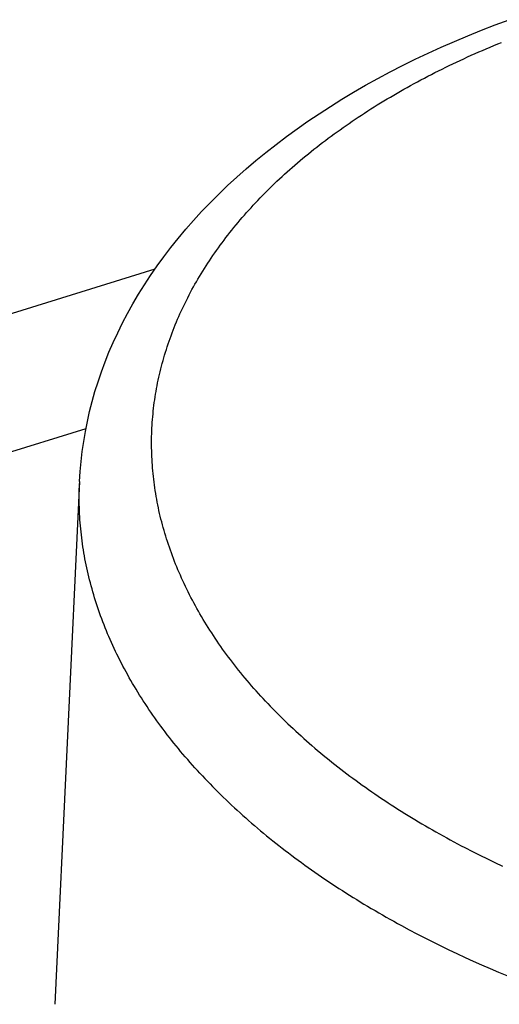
# Model space of a CAD drawing. Extents: x 0 to 841, y 0 to 594.
# Tile 67 of 121: x 765.556 to 765.762, y 138.413 to 138.837. Entities that reach past the tile are written whole.
import ezdxf

# ---------------------------------------------------------------- set-up
doc = ezdxf.new("R2010")
doc.units = 0
doc.header["$LTSCALE"] = 46.255
doc.layers.get('0').update_dxf_attribs({"linetype": 'CONTINUOUS'})
doc.layers.add('DATUM_AXIS', color=7, linetype='CONTINUOUS')

msp = doc.modelspace()

# ---------------------------------------------------------------- linework, layer by layer
at = {"color": 7, "linetype": 'CONTINUOUS'}
for p, q in [((764.36737, 138.34255), (765.61386, 138.72963)), ((765.58411, 138.66074), (764.38965, 138.28982))]:
    msp.add_line(p, q, dxfattribs=at)
at = {"layer": 'DATUM_AXIS', "color": 7, "linetype": 'CONTINUOUS'}
for p, q in [((765.58139, 138.63804), (765.5707, 138.41309)), ((765.7503, 138.47886), (765.75351, 138.47724)), ((765.75351, 138.47724), (765.75676, 138.47564)), ((765.75676, 138.47564), (765.76003, 138.47406)), ((765.76003, 138.47406), (765.76333, 138.4725)), ((765.72312, 138.44521), (765.72646, 138.44345)), ((765.72646, 138.44345), (765.72984, 138.4417)), ((765.72984, 138.4417), (765.73325, 138.43998)), ((765.73325, 138.43998), (765.73668, 138.43827)), ((765.73668, 138.43827), (765.74015, 138.43659)), ((765.74015, 138.43659), (765.74364, 138.43494)), ((765.74364, 138.43494), (765.74717, 138.4333)), ((765.74717, 138.4333), (765.75072, 138.43168)), ((765.75072, 138.43168), (765.7543, 138.43009)), ((765.7543, 138.43009), (765.7579, 138.42852)), ((765.7579, 138.42852), (765.76153, 138.42697)), ((765.76153, 138.42697), (765.76519, 138.42545))]:
    msp.add_line(p, q, dxfattribs=at)
for points in [[(765.58139, 138.63804), (765.58166, 138.64237), (765.58204, 138.6467), (765.58254, 138.65102), (765.58315, 138.65533), (765.58389, 138.65964), (765.58474, 138.66393), (765.58571, 138.66822), (765.5868, 138.6725), (765.58801, 138.67677), (765.58933, 138.68103), (765.59078, 138.68528), (765.59235, 138.68951), (765.59404, 138.69373), (765.59584, 138.69793), (765.59777, 138.70212), (765.59982, 138.70629), (765.602, 138.71043), (765.60429, 138.71456), (765.60671, 138.71866), (765.60925, 138.72274), (765.61191, 138.7268), (765.61469, 138.73082), (765.61759, 138.73482), (765.62061, 138.73878), (765.62375, 138.74271), (765.62702, 138.74661), (765.63039, 138.75046), (765.63389, 138.75428), (765.6375, 138.75805), (765.64122, 138.76179), (765.64506, 138.76547), (765.649, 138.76911), (765.65306, 138.7727), (765.65722, 138.77624), (765.66149, 138.77973), (765.66587, 138.78317), (765.67035, 138.78655), (765.67493, 138.78987), (765.6796, 138.79314), (765.68438, 138.79635), (765.68924, 138.7995), (765.6942, 138.80259), (765.69925, 138.80562), (765.70439, 138.80858), (765.70961, 138.81148), (765.71492, 138.81431), (765.72031, 138.81709), (765.72578, 138.81979), (765.73133, 138.82243), (765.73695, 138.825), (765.74265, 138.8275), (765.74843, 138.82993), (765.75427, 138.8323), (765.76018, 138.83459), (765.76615, 138.83682)], [(765.67401, 138.77427), (765.67515, 138.77525), (765.6763, 138.77623), (765.67746, 138.7772), (765.67863, 138.77817), (765.67981, 138.77914), (765.681, 138.7801), (765.6822, 138.78106), (765.6834, 138.78201), (765.68462, 138.78296), (765.68585, 138.78391), (765.68708, 138.78485), (765.68832, 138.78578), (765.68958, 138.78671), (765.69084, 138.78764), (765.69211, 138.78856), (765.69339, 138.78948), (765.69468, 138.79039), (765.69598, 138.7913), (765.69728, 138.79221), (765.6986, 138.79311), (765.69992, 138.794), (765.70126, 138.79489), (765.7026, 138.79578), (765.70395, 138.79666), (765.70531, 138.79754), (765.70667, 138.79841), (765.70805, 138.79927), (765.70943, 138.80014), (765.71083, 138.80099), (765.71223, 138.80185), (765.71364, 138.80269), (765.71505, 138.80354), (765.71648, 138.80437), (765.71791, 138.8052), (765.71936, 138.80603), (765.72081, 138.80685), (765.72227, 138.80767), (765.72373, 138.80848), (765.72521, 138.80929), (765.72669, 138.81009), (765.72818, 138.81089), (765.72968, 138.81168), (765.73119, 138.81247), (765.7327, 138.81325), (765.73422, 138.81403), (765.73575, 138.8148), (765.73729, 138.81556), (765.73883, 138.81632), (765.74038, 138.81708), (765.74194, 138.81783), (765.74351, 138.81857), (765.74508, 138.81931), (765.74667, 138.82004), (765.74825, 138.82077), (765.74985, 138.82149), (765.75145, 138.82221), (765.75306, 138.82292), (765.75468, 138.82362), (765.75631, 138.82432), (765.75794, 138.82502), (765.75958, 138.82571), (765.76122, 138.82639), (765.76287, 138.82707)], [(765.66135, 138.54356), (765.66033, 138.54465), (765.65932, 138.54575), (765.65833, 138.54685), (765.65734, 138.54795), (765.65636, 138.54906), (765.65539, 138.55017), (765.65444, 138.55128), (765.65349, 138.55239), (765.65255, 138.55351), (765.65162, 138.55463), (765.65071, 138.55575), (765.6498, 138.55688), (765.6489, 138.55801), (765.64802, 138.55914), (765.64714, 138.56027), (765.64628, 138.56141), (765.64542, 138.56255), (765.64458, 138.56369), (765.64374, 138.56483), (765.64292, 138.56598), (765.64211, 138.56713), (765.6413, 138.56828), (765.64051, 138.56943), (765.63973, 138.57059), (765.63896, 138.57175), (765.6382, 138.57291), (765.63745, 138.57407), (765.63671, 138.57523), (765.63598, 138.5764), (765.63526, 138.57757), (765.63456, 138.57874), (765.63386, 138.57991), (765.63317, 138.58108), (765.6325, 138.58226), (765.63184, 138.58344), (765.63118, 138.58462), (765.63054, 138.5858), (765.62991, 138.58699), (765.62929, 138.58817), (765.62868, 138.58936), (765.62808, 138.59055), (765.62749, 138.59174), (765.62692, 138.59293), (765.62635, 138.59412), (765.62579, 138.59532), (765.62525, 138.59651), (765.62472, 138.59771), (765.6242, 138.59891), (765.62369, 138.60011), (765.62319, 138.60131), (765.6227, 138.60252), (765.62222, 138.60372), (765.62175, 138.60493), (765.6213, 138.60613), (765.62086, 138.60734), (765.62042, 138.60855), (765.62, 138.60976), (765.61959, 138.61097), (765.61919, 138.61219), (765.6188, 138.6134), (765.61843, 138.61461), (765.61806, 138.61583), (765.61771, 138.61705), (765.61737, 138.61826), (765.61703, 138.61948), (765.61671, 138.6207), (765.6164, 138.62192), (765.61611, 138.62314), (765.61582, 138.62436), (765.61554, 138.62558), (765.61528, 138.6268), (765.61503, 138.62802), (765.61479, 138.62924), (765.61456, 138.63047), (765.61434, 138.63169), (765.61413, 138.63291), (765.61394, 138.63414), (765.61375, 138.63536), (765.61358, 138.63658), (765.61342, 138.63781), (765.61327, 138.63903), (765.61313, 138.64026), (765.613, 138.64148), (765.61289, 138.64271), (765.61278, 138.64393), (765.61269, 138.64516), (765.61261, 138.64638), (765.61254, 138.64761), (765.61248, 138.64883), (765.61243, 138.65006), (765.6124, 138.65128), (765.61237, 138.65251), (765.61236, 138.65373), (765.61236, 138.65495), (765.61237, 138.65618), (765.61239, 138.6574), (765.61242, 138.65862), (765.61246, 138.65984), (765.61252, 138.66106), (765.61259, 138.66229), (765.61266, 138.66351), (765.61275, 138.66472), (765.61286, 138.66594), (765.61297, 138.66716), (765.61309, 138.66838), (765.61323, 138.6696), (765.61338, 138.67081), (765.61353, 138.67203), (765.6137, 138.67324), (765.61388, 138.67445), (765.61408, 138.67567), (765.61428, 138.67688), (765.6145, 138.67809), (765.61472, 138.6793), (765.61496, 138.6805), (765.61521, 138.68171), (765.61547, 138.68292), (765.61574, 138.68412), (765.61603, 138.68532), (765.61632, 138.68652), (765.61663, 138.68772), (765.61694, 138.68892), (765.61727, 138.69012), (765.61761, 138.69132), (765.61796, 138.69251), (765.61832, 138.69371), (765.6187, 138.6949), (765.61908, 138.69609), (765.61948, 138.69728), (765.61989, 138.69846), (765.6203, 138.69965), (765.62073, 138.70083), (765.62117, 138.70201), (765.62163, 138.70319), (765.62209, 138.70437), (765.62256, 138.70554), (765.62305, 138.70672), (765.62355, 138.70789), (765.62405, 138.70906), (765.62457, 138.71023), (765.6251, 138.71139), (765.62564, 138.71256), (765.62619, 138.71372), (765.62676, 138.71488), (765.62733, 138.71604), (765.62791, 138.71719), (765.62851, 138.71834), (765.62912, 138.71949), (765.62973, 138.72064), (765.63036, 138.72179), (765.631, 138.72293), (765.63165, 138.72407), (765.63231, 138.72521), (765.63298, 138.72634), (765.63367, 138.72748), (765.63436, 138.72861), (765.63506, 138.72974), (765.63578, 138.73086), (765.6365, 138.73198), (765.63724, 138.7331), (765.63799, 138.73422), (765.63875, 138.73533), (765.63951, 138.73645), (765.64029, 138.73755), (765.64108, 138.73866), (765.64188, 138.73976), (765.64269, 138.74086), (765.64351, 138.74196), (765.64434, 138.74305), (765.64518, 138.74414), (765.64604, 138.74523), (765.6469, 138.74631), (765.64777, 138.74739), (765.64866, 138.74847), (765.64955, 138.74955), (765.65045, 138.75062), (765.65137, 138.75168), (765.65229, 138.75275), (765.65323, 138.75381), (765.65417, 138.75487), (765.65512, 138.75592), (765.65609, 138.75697), (765.65706, 138.75802), (765.65805, 138.75906), (765.65904, 138.7601), (765.66005, 138.76114), (765.66106, 138.76217), (765.66209, 138.7632), (765.66312, 138.76423), (765.66417, 138.76525), (765.66522, 138.76627), (765.66629, 138.76728), (765.66736, 138.76829), (765.66845, 138.7693), (765.66954, 138.7703), (765.67064, 138.7713), (765.67175, 138.77229), (765.67288, 138.77328), (765.67401, 138.77427)], [(765.6342, 138.51138), (765.63312, 138.51254), (765.63205, 138.5137), (765.63099, 138.51487), (765.62994, 138.51604), (765.62891, 138.51721), (765.62788, 138.51839), (765.62686, 138.51957), (765.62585, 138.52075), (765.62486, 138.52193), (765.62387, 138.52312), (765.6229, 138.52431), (765.62194, 138.5255), (765.62098, 138.5267), (765.62004, 138.5279), (765.61911, 138.5291), (765.61819, 138.5303), (765.61728, 138.53151), (765.61638, 138.53272), (765.61549, 138.53393), (765.61461, 138.53515), (765.61375, 138.53636), (765.61289, 138.53758), (765.61204, 138.53881), (765.61121, 138.54003), (765.61039, 138.54126), (765.60958, 138.54249), (765.60878, 138.54372), (765.60799, 138.54495), (765.60721, 138.54619), (765.60644, 138.54742), (765.60568, 138.54866), (765.60494, 138.54991), (765.6042, 138.55115), (765.60348, 138.5524), (765.60277, 138.55364), (765.60207, 138.55489), (765.60138, 138.55615), (765.6007, 138.5574), (765.60004, 138.55866), (765.59938, 138.55991), (765.59874, 138.56117), (765.5981, 138.56243), (765.59748, 138.5637), (765.59687, 138.56496), (765.59628, 138.56623), (765.59569, 138.56749), (765.59511, 138.56876), (765.59455, 138.57003), (765.594, 138.57131), (765.59346, 138.57258), (765.59293, 138.57385), (765.59241, 138.57513), (765.5919, 138.57641), (765.59141, 138.57769), (765.59093, 138.57897), (765.59045, 138.58025), (765.58999, 138.58153), (765.58955, 138.58281), (765.58911, 138.5841), (765.58869, 138.58538), (765.58827, 138.58667), (765.58787, 138.58796), (765.58748, 138.58924), (765.5871, 138.59053), (765.58674, 138.59182), (765.58638, 138.59312), (765.58604, 138.59441), (765.58571, 138.5957), (765.58539, 138.59699), (765.58508, 138.59829), (765.58478, 138.59958), (765.5845, 138.60088), (765.58423, 138.60217), (765.58397, 138.60347), (765.58372, 138.60476), (765.58348, 138.60606), (765.58326, 138.60736), (765.58304, 138.60866), (765.58284, 138.60995), (765.58265, 138.61125), (765.58247, 138.61255), (765.58231, 138.61385), (765.58215, 138.61515), (765.58201, 138.61645), (765.58188, 138.61775), (765.58176, 138.61904), (765.58166, 138.62034), (765.58156, 138.62164), (765.58148, 138.62294), (765.58141, 138.62424), (765.58135, 138.62554), (765.5813, 138.62684), (765.58127, 138.62814), (765.58124, 138.62943), (765.58123, 138.63073), (765.58123, 138.63203), (765.58125, 138.63333), (765.58127, 138.63462), (765.58131, 138.63592), (765.58135, 138.63721)], [(765.66135, 138.54356), (765.66238, 138.54247), (765.66341, 138.54138), (765.66446, 138.54029), (765.66552, 138.53921), (765.66659, 138.53813), (765.66766, 138.53706), (765.66875, 138.53599), (765.66984, 138.53492), (765.67095, 138.53385), (765.67207, 138.53279), (765.67319, 138.53173), (765.67433, 138.53068), (765.67547, 138.52962), (765.67662, 138.52858), (765.67779, 138.52753), (765.67896, 138.52649), (765.68014, 138.52545), (765.68133, 138.52442), (765.68253, 138.52339), (765.68374, 138.52236), (765.68496, 138.52134), (765.68619, 138.52032), (765.68743, 138.51931), (765.68867, 138.5183), (765.68993, 138.51729), (765.69119, 138.51628), (765.69247, 138.51529), (765.69375, 138.51429), (765.69504, 138.5133), (765.69634, 138.51231), (765.69765, 138.51133), (765.69897, 138.51035), (765.70029, 138.50937), (765.70163, 138.5084), (765.70297, 138.50743), (765.70432, 138.50647), (765.70569, 138.50551), (765.70706, 138.50456), (765.70843, 138.50361), (765.70982, 138.50266), (765.71122, 138.50172), (765.71262, 138.50078), (765.71403, 138.49985), (765.71545, 138.49892), (765.71688, 138.498), (765.71832, 138.49708), (765.71976, 138.49617), (765.72121, 138.49525), (765.72267, 138.49435), (765.72414, 138.49345), (765.72562, 138.49255), (765.7271, 138.49166), (765.7286, 138.49077), (765.7301, 138.48989), (765.73161, 138.48901), (765.73312, 138.48814), (765.73465, 138.48727), (765.73618, 138.48641), (765.73772, 138.48555), (765.73926, 138.4847), (765.74082, 138.48385), (765.74238, 138.483), (765.74395, 138.48217), (765.74552, 138.48133), (765.74711, 138.4805), (765.7503, 138.47886)], [(765.6342, 138.51138), (765.63529, 138.51022), (765.63639, 138.50907), (765.6375, 138.50792), (765.63862, 138.50677), (765.63975, 138.50563), (765.64089, 138.50449), (765.64204, 138.50335), (765.6432, 138.50221), (765.64437, 138.50108), (765.64555, 138.49996), (765.64674, 138.49883), (765.64795, 138.49771), (765.64916, 138.4966), (765.65038, 138.49549), (765.65161, 138.49438), (765.65285, 138.49327), (765.6541, 138.49217), (765.65536, 138.49107), (765.65663, 138.48998), (765.65791, 138.48889), (765.65919, 138.4878), (765.66049, 138.48672), (765.6618, 138.48564), (765.66312, 138.48457), (765.66444, 138.4835), (765.66578, 138.48243), (765.66713, 138.48137), (765.66848, 138.48031), (765.66985, 138.47926), (765.67122, 138.47821), (765.6726, 138.47716), (765.67399, 138.47612), (765.67539, 138.47509), (765.6768, 138.47405), (765.67822, 138.47303), (765.67965, 138.472), (765.68109, 138.47098), (765.68254, 138.46997), (765.68399, 138.46896), (765.68545, 138.46795), (765.68693, 138.46695), (765.68841, 138.46595), (765.6899, 138.46496), (765.6914, 138.46397), (765.6929, 138.46299), (765.69442, 138.46201), (765.69594, 138.46103), (765.69748, 138.46006), (765.69902, 138.4591), (765.70057, 138.45814), (765.70212, 138.45718), (765.70369, 138.45623), (765.70527, 138.45529), (765.70685, 138.45435), (765.70844, 138.45341), (765.71004, 138.45248), (765.71165, 138.45155), (765.71326, 138.45063), (765.71488, 138.44972), (765.71651, 138.4488), (765.71815, 138.4479), (765.7198, 138.447), (765.72312, 138.44521)]]:
    msp.add_lwpolyline(points, dxfattribs=at)

doc.saveas('drawing.dxf')
